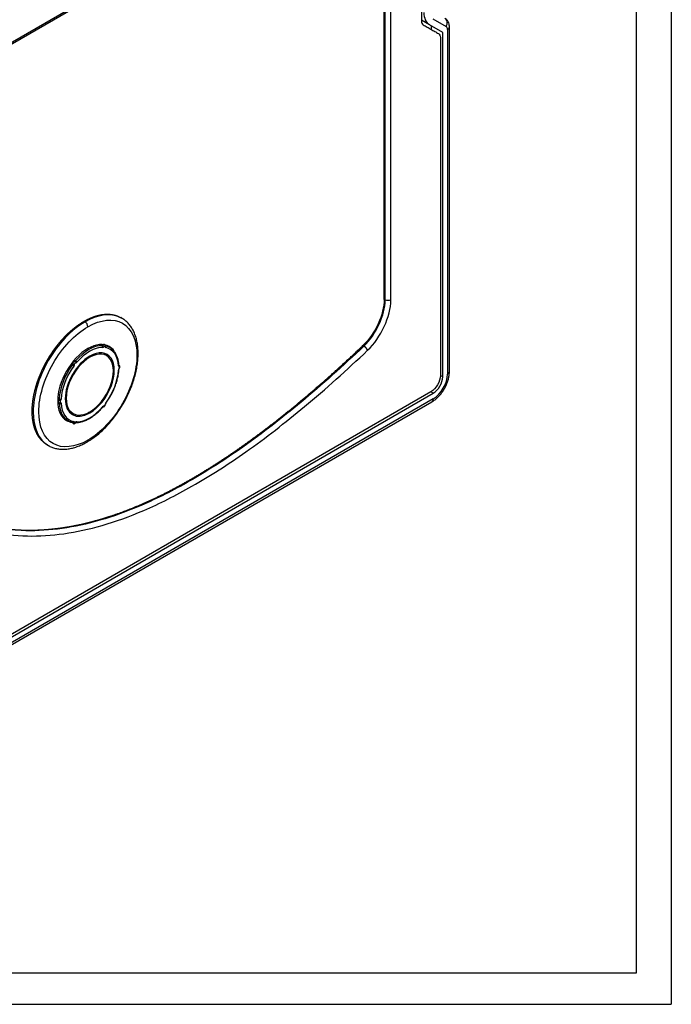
# Model space of a CAD drawing. Header units: millimetres. Extents: x 4 to 205, y 5 to 292.
# Tile 31 of 108: x 56 to 80, y 81 to 118. Entities that reach past the tile are written whole.
import ezdxf

# ---------------------------------------------------------------- set-up
doc = ezdxf.new("R2010")
doc.units = ezdxf.units.MM
doc.layers.add('1', color=7, linetype='CONTINUOUS')

msp = doc.modelspace()

# ---------------------------------------------------------------- linework, layer by layer
at = {"layer": '1', "color": 251, "linetype": 'CONTINUOUS'}
for p, q in [((80.317, 141.906), (80.317, 80.834)), ((57.612, 103.54), (57.647, 103.52)), ((57.647, 103.52), (57.612, 103.54)), ((21.614, 80.834), (80.317, 80.834))]:
    msp.add_line(p, q, dxfattribs=at)
at = {"layer": '1', "color": 172, "linetype": 'CONTINUOUS'}
for p, q in [((79, 141), (79, 82)), ((79, 82), (22, 82))]:
    msp.add_line(p, q, dxfattribs=at)
at = {"layer": '1', "color": 27, "linetype": 'CONTINUOUS'}
for p, q in [((70.958, 126.617), (70.958, 117.643)), ((52.796, 115.16), (68.877, 124.444)), ((68.908, 124.513), (52.827, 115.229)), ((69.562, 107.214), (69.562, 124.013)), ((69.597, 107.194), (69.597, 123.992)), ((69.809, 107.194), (69.809, 123.992)), ((71.254, 117.499), (70.958, 117.67)), ((71.379, 117.716), (71.879, 117.427)), ((71.754, 117.211), (71.254, 117.499)), ((71.329, 117.319), (71.329, 117.456)), ((71.754, 104.316), (71.754, 117.211)), ((71.93, 117.313), (71.93, 104.418)), ((72.004, 104.52), (72.004, 117.415)), ((71.665, 117.015), (71.665, 104.367)), ((69.597, 107.194), (69.562, 107.214)), ((59.729, 106.514), (59.693, 106.534)), ((58.354, 106.378), (58.319, 106.398)), ((58.924, 105.527), (58.99, 105.488)), ((58.989, 105.524), (59.021, 105.506)), ((59.111, 105.478), (59.112, 105.478)), ((59.283, 105.415), (59.121, 105.508)), ((57.831, 104.793), (57.879, 104.766)), ((57.858, 104.826), (57.894, 104.805)), ((57.97, 104.899), (57.935, 104.918)), ((58, 104.917), (57.956, 104.943)), ((59.622, 104.748), (59.621, 104.753)), ((59.629, 104.748), (59.622, 104.753)), ((59.629, 104.748), (59.622, 104.751)), ((71.754, 104.316), (71.665, 104.367)), ((50.687, 91.745), (71.4, 103.704)), ((71.312, 103.755), (51.04, 92.051)), ((71.4, 103.704), (71.312, 103.755)), ((50.51, 91.354), (71.348, 103.385)), ((71.4, 103.499), (50.614, 91.498)), ((57.369, 103.45), (57.333, 103.471)), ((57.333, 103.37), (57.362, 103.353)), ((57.334, 103.357), (57.384, 103.328)), ((57.384, 103.49), (57.337, 103.517)), ((57.362, 103.353), (57.369, 103.35)), ((57.369, 103.35), (57.378, 103.347)), ((59.038, 103.198), (59.039, 103.198)), ((57.546, 102.78), (57.708, 102.687)), ((57.894, 102.602), (57.847, 102.63)), ((57.888, 102.62), (57.889, 102.62)), ((56.943, 101.771), (56.979, 101.75))]:
    msp.add_line(p, q, dxfattribs=at)
for centre, major_axis, ratio, start_param, end_param in [((71.754, 118.366), (0.5, 0.866), 0.57735, 2.356194, 3.141593), ((71.702, 117.529), (0.125, 0.217), 0.816497, 4.71238, 6.283185), ((71.754, 117.211), (-0.125, -0.217), 0.57735, 2.356194, 3.141593), ((71.754, 117.415), (0.25, 0), 0.57735, 5.497787, 6.283014), ((58.495, 104.051), (0.788, 1.364), 0.57735, 0.32482, 1.245977), ((58.531, 104.03), (0.762, 1.321), 0.57735, 0.32482, 1.245977), ((59.006, 105.534), (-0.025, -0.0433), 0.57735, 0.32482, 1.220977), ((58.975, 105.443), (0.0002, -0.05), 0.773801, 1.146839, 2.717634), ((59.041, 105.514), (-0.05, -0.0866), 0.57735, 0.32482, 1.220977), ((59.043, 105.463), (0.0375, 0.065), 0.57735, 6.28235, 7.504162), ((59.036, 105.477), (0.0372, -0.0334), 0.279836, 0.645201, 2.216019), ((59.079, 105.443), (0.0125, 0.0216), 0.57735, 5.585807, 7.504162), ((59.061, 105.475), (-0.0498, -0.004), 0.625868, 2.308138, 3.141572), ((59.167, 105.502), (-0.05, -0.0866), 0.57735, 5.585807, 6.481965), ((59.092, 105.432), (-0.0093, -0.0491), 0.800418, 1.298443, 2.869262), ((58.495, 104.051), (0.788, 1.364), 0.57735, 6.283181, 6.481965), ((58.531, 104.03), (0.762, 1.321), 0.57735, 5.560807, 6.481965), ((58.495, 104.051), (0.788, 1.364), 0.57735, 6.177119, 6.283181), ((58.531, 104.03), (-0.65, -1.126), 0.57735, 3.926991, 7.068583), ((58.531, 104.03), (-0.65, -1.126), 0.57735, 0.785398, 3.926991), ((58.495, 104.051), (0.788, 1.364), 0.57735, 1.372017, 2.293174), ((58.531, 104.03), (0.762, 1.321), 0.57735, 1.372017, 2.293174), ((57.859, 104.788), (-0.025, -0.0433), 0.57735, 1.372017, 2.268174), ((57.898, 104.743), (0.0401, -0.0298), 0.161236, 0.624887, 2.195682), ((57.947, 104.83), (0.0375, 0.065), 0.57735, 0.349819, 2.268174), ((57.93, 104.822), (0.0499, -0.0037), 0.524362, 3.967292, 5.53811), ((57.895, 104.768), (-0.05, -0.0866), 0.57735, 1.372017, 2.268174), ((57.983, 104.81), (0.0125, 0.0216), 0.57735, 0.349819, 2.268174), ((57.985, 104.944), (-0.025, -0.0433), 0.57735, 0.349819, 1.245977), ((57.955, 104.853), (0.002, -0.05), 0.767045, 1.119474, 2.690267), ((58.02, 104.924), (-0.05, -0.0866), 0.57735, 0.349819, 1.245977), ((58.016, 104.889), (0.0377, -0.0328), 0.260575, 0.640748, 2.211811), ((59.572, 104.75), (-0.0499, -0.0028), 0.612565, 2.322636, 3.141374), ((59.677, 104.776), (-0.05, -0.0866), 0.57735, 5.560807, 6.456965), ((59.601, 104.706), (-0.0113, -0.0487), 0.804199, 1.330955, 2.901773), ((59.627, 104.663), (0.0125, 0.0216), 0.57735, 4.53861, 6.456965), ((58.531, 104.03), (0.762, 1.321), 0.57735, 4.51361, 5.434767), ((59.677, 104.609), (-0.05, -0.0866), 0.57735, 4.53861, 5.434767), ((59.572, 104.594), (-0.0499, 0.0026), 0.539844, 2.385695, 3.142026), ((59.601, 104.673), (-0.0406, 0.0292), 0.141177, 3.141785, 3.764242), ((71.4, 104.112), (-0.375, -0.65), 0.57735, 0.785398, 2.356194), ((71.4, 104.112), (0.25, 0.433), 0.57735, 3.926991, 5.497787), ((71.754, 104.52), (0.25, 0), 0.57735, 5.497785, 6.283184), ((57.399, 103.418), (0.0375, 0.065), 0.57735, 1.397017, 3.141574), ((57.349, 103.472), (-0.025, -0.0433), 0.57735, 1.397017, 2.293174), ((57.389, 103.429), (0.0406, -0.0292), 0.141177, 0.622654, 2.193448), ((57.349, 103.305), (-0.025, -0.0433), 0.57735, 2.419215, 3.084198), ((57.389, 103.395), (0.0113, 0.0487), 0.804199, 3.141137, 4.472568), ((57.419, 103.508), (0.0499, -0.0026), 0.539844, 3.956576, 5.527458), ((57.419, 103.351), (0.0499, 0.0028), 0.612565, 3.893431, 5.46425), ((58.495, 104.051), (0.788, 1.364), 0.57735, 2.419215, 3.035526), ((57.435, 103.397), (0.0125, 0.0216), 0.57735, 1.397017, 3.315372), ((57.384, 103.452), (-0.05, -0.0866), 0.57735, 1.397017, 2.293174), ((57.384, 103.285), (-0.05, -0.0866), 0.57735, 2.419215, 3.315372), ((58.531, 104.03), (0.762, 1.321), 0.57735, 2.419215, 3.340372), ((58.531, 104.03), (0.762, 1.321), 0.57735, 3.466412, 4.387569), ((59.041, 103.136), (-0.05, -0.0866), 0.57735, 3.491412, 4.387569), ((58.975, 103.212), (-0.0377, 0.0328), 0.260575, 3.141363, 3.782605), ((59.036, 103.248), (-0.002, 0.05), 0.767045, 3.169688, 4.261061), ((59.079, 103.251), (0.0125, 0.0216), 0.57735, 3.491412, 5.409767), ((59.167, 103.292), (-0.05, -0.0866), 0.57735, 4.51361, 5.409767), ((59.061, 103.279), (-0.0499, 0.0037), 0.524362, 2.396497, 3.135716), ((59.092, 103.358), (-0.0401, 0.0298), 0.161236, 3.141362, 3.766477), ((71.223, 103.602), (0.125, -0.217), 0.57735, 6.283183, 7.068583), ((58.495, 104.051), (0.788, 1.364), 0.57735, 3.035526, 3.141589), ((57.859, 102.578), (-0.025, -0.0433), 0.57735, 2.444215, 3.143075), ((57.898, 102.669), (0.0093, 0.0491), 0.800418, 3.141988, 4.440056), ((57.93, 102.626), (0.0498, 0.004), 0.625868, 3.878932, 5.449726), ((57.947, 102.638), (0.0375, 0.065), 0.57735, 2.444215, 3.140754), ((57.895, 102.558), (-0.05, -0.0866), 0.57735, 2.444215, 3.340372), ((57.983, 102.618), (0.0125, 0.0216), 0.57735, 2.444215, 4.36257), ((58.02, 102.547), (-0.05, -0.0866), 0.57735, 3.466412, 4.36257), ((57.955, 102.624), (-0.0372, 0.0334), 0.279836, 3.141059, 3.786814), ((58.016, 102.658), (-0.0002, 0.05), 0.773801, 3.14942, 4.288698)]:
    msp.add_ellipse(centre, major_axis=major_axis, ratio=ratio, start_param=start_param, end_param=end_param, dxfattribs=at)
at = {"layer": '1', "color": 251, "linetype": 'CONTINUOUS'}
for start_param, end_param in [(5.497787, 8.63938), (2.356194, 5.497787)]:
    msp.add_ellipse((58.531, 104.03), major_axis=(0.625, 1.083), ratio=0.57735, start_param=start_param, end_param=end_param, dxfattribs=at)
at = {"layer": '1', "color": 27, "linetype": 'CONTINUOUS'}
for points, degree in [([(70.958, 117.643), (70.958, 117.573), (70.983, 117.519), (71.025, 117.494)], 3), ([(71.025, 117.494), (71.598, 117.164)], 1), ([(71.598, 117.164), (71.64, 117.139), (71.665, 117.084), (71.665, 117.015)], 3), ([(69.562, 107.214), (69.562, 106.657), (69.224, 105.926), (68.765, 105.49)], 3), ([(68.8, 105.47), (69.259, 105.906), (69.597, 106.636), (69.597, 107.194)], 3), ([(68.938, 105.311), (69.44, 105.787), (69.809, 106.585), (69.809, 107.194)], 3), ([(69.809, 107.194), (69.754, 107.162), (69.653, 107.162), (69.597, 107.194)], 3), ([(59.723, 106.517), (59.364, 106.721), (58.86, 106.67), (58.354, 106.378)], 3), ([(58.46, 106.194), (58.46, 106.258), (58.409, 106.346), (58.354, 106.378)], 3), ([(68.765, 105.49), (68.776, 105.484), (68.788, 105.477), (68.8, 105.47)], 3), ([(71.665, 104.367), (71.665, 104.153), (71.497, 103.861), (71.312, 103.755)], 3), ([(58.531, 102.969), (58.523, 102.981), (58.516, 102.994), (58.509, 103.007)], 3), ([(58.428, 101.881), (58.447, 101.893), (58.46, 101.916), (58.46, 101.948)], 3)]:
    msp.add_open_spline(points, degree=degree, dxfattribs=at)
for points, degree, knots in [([(72.004, 117.415), (72.004, 117.437), (72, 117.487), (71.981, 117.563), (71.944, 117.638), (71.892, 117.701), (71.85, 117.732), (71.827, 117.746)], 3, [0, 0, 0, 0, 0.166424, 0.386155, 0.595816, 0.800553, 1, 1, 1, 1]), ([(58.319, 106.398), (58.343, 106.412), (58.39, 106.438), (58.461, 106.475), (58.563, 106.522), (58.658, 106.56), (58.751, 106.592), (58.844, 106.618), (58.935, 106.639), (59.025, 106.653), (59.151, 106.665), (59.283, 106.66), (59.365, 106.65), (59.478, 106.628), (59.594, 106.585), (59.664, 106.551), (59.694, 106.534), (59.694, 106.534)], 2, [0, 0, 0, 0.031248, 0.062496, 0.124992, 0.196416, 0.249984, 0.321408, 0.374977, 0.446401, 0.499969, 0.624961, 0.696385, 0.749953, 0.874945, 0.946369, 0.999938, 1, 1, 1]), ([(58.429, 101.879), (58.46, 101.897), (58.549, 101.951), (58.696, 102.052), (58.867, 102.187), (59.034, 102.338), (59.196, 102.502), (59.351, 102.679), (59.498, 102.867), (59.636, 103.064), (59.765, 103.27), (59.882, 103.482), (59.988, 103.699), (60.082, 103.92), (60.162, 104.142), (60.229, 104.364), (60.28, 104.585), (60.317, 104.802), (60.339, 105.015), (60.345, 105.221), (60.335, 105.42), (60.309, 105.609), (60.267, 105.786), (60.208, 105.951), (60.135, 106.101), (60.046, 106.236), (59.944, 106.353), (59.836, 106.447), (59.759, 106.496), (59.722, 106.516)], 3, [0, 0, 0, 0, 0.020202, 0.058357, 0.096483, 0.134573, 0.172623, 0.210638, 0.248623, 0.286586, 0.324536, 0.362484, 0.400437, 0.438404, 0.476394, 0.514418, 0.552485, 0.590602, 0.628777, 0.667009, 0.705291, 0.743596, 0.781863, 0.820008, 0.85792, 0.895482, 0.932611, 0.969299, 1, 1, 1, 1]), ([(58.46, 106.194), (58.941, 106.472), (59.42, 106.519), (60.1, 106.126), (60.298, 105.688), (60.298, 104.577), (60.1, 103.91), (59.42, 102.731), (58.941, 102.226), (58.46, 101.948)], 3, [0, 0, 0, 0, 0.25, 0.25, 0.5, 0.5, 0.75, 0.75, 1, 1, 1, 1]), ([(56.943, 101.771), (56.905, 101.793), (56.841, 101.839), (56.755, 101.91), (56.672, 102.006), (56.623, 102.073), (56.559, 102.175), (56.501, 102.302), (56.47, 102.388), (56.43, 102.516), (56.401, 102.669), (56.387, 102.77), (56.378, 102.875), (56.374, 102.983), (56.374, 103.093), (56.379, 103.206), (56.389, 103.321), (56.403, 103.438), (56.43, 103.608), (56.474, 103.799), (56.506, 103.922), (56.559, 104.098), (56.629, 104.291), (56.679, 104.414), (56.755, 104.589), (56.85, 104.778), (56.914, 104.896), (56.982, 105.013), (57.053, 105.128), (57.159, 105.288), (57.283, 105.457), (57.366, 105.56), (57.486, 105.704), (57.625, 105.85), (57.715, 105.939), (57.806, 106.024), (57.899, 106.103), (57.993, 106.179), (58.087, 106.249), (58.166, 106.303), (58.261, 106.365), (58.319, 106.398)], 2, [0, 0, 0, 0.023789, 0.041647, 0.083314, 0.107124, 0.124982, 0.166649, 0.190459, 0.208317, 0.249984, 0.273794, 0.291652, 0.315462, 0.333319, 0.357129, 0.374987, 0.398797, 0.416655, 0.458322, 0.482132, 0.49999, 0.541657, 0.565467, 0.583325, 0.624992, 0.648802, 0.66666, 0.69047, 0.708327, 0.749995, 0.773805, 0.791662, 0.83333, 0.85714, 0.874997, 0.898807, 0.916665, 0.940475, 0.958332, 0.974999, 1, 1, 1]), ([(58.354, 106.378), (57.845, 106.084), (57.339, 105.55), (56.619, 104.303), (56.409, 103.597), (56.409, 102.422), (56.619, 101.959), (56.981, 101.75), (56.983, 101.749), (56.984, 101.748)], 3, [0, 0, 0, 0, 0.332765, 0.332765, 0.66553, 0.66553, 0.998294, 0.998294, 1, 1, 1, 1]), ([(58.46, 101.948), (57.979, 101.67), (57.5, 101.623), (56.82, 102.016), (56.621, 102.454), (56.621, 103.565), (56.82, 104.232), (57.5, 105.411), (57.979, 105.916), (58.46, 106.194)], 3, [0, 0, 0, 0, 0.25, 0.25, 0.5, 0.5, 0.75, 0.75, 1, 1, 1, 1]), ([(47.754, 105.591), (48.036, 104.967), (48.61, 103.823), (49.547, 102.337), (50.491, 101.152), (51.437, 100.223), (52.43, 99.479), (53.544, 98.885), (54.801, 98.481), (56.159, 98.323), (57.555, 98.412), (59.016, 98.726), (60.624, 99.309), (62.432, 100.222), (64.453, 101.519), (66.658, 103.226), (68.161, 104.573), (68.938, 105.311)], 3, [0, 0, 0, 0, 0.082525, 0.156633, 0.222475, 0.280623, 0.334316, 0.391339, 0.453279, 0.512048, 0.567872, 0.623609, 0.68281, 0.750228, 0.825738, 0.908592, 1, 1, 1, 1]), ([(52.663, 99.545), (52.892, 99.413), (53.127, 99.299), (53.436, 99.148), (53.755, 99.029), (54.08, 98.907), (54.413, 98.818), (54.753, 98.727), (55.101, 98.671), (55.277, 98.643), (55.635, 98.604), (56.026, 98.581), (56.398, 98.579), (56.749, 98.592), (57.132, 98.624), (57.715, 98.697), (58.311, 98.823), (58.712, 98.923), (58.915, 98.982), (59.317, 99.1), (59.73, 99.252), (59.934, 99.327), (60.141, 99.411), (60.346, 99.494), (60.554, 99.585), (60.963, 99.766), (61.385, 99.979), (61.796, 100.188), (62.218, 100.428), (62.63, 100.663), (63.051, 100.927), (63.463, 101.186), (63.883, 101.472), (64.293, 101.752), (64.711, 102.059), (65.119, 102.358), (65.534, 102.684), (65.939, 103.001), (66.352, 103.343), (66.754, 103.675), (67.164, 104.033), (67.561, 104.379), (67.968, 104.75), (68.362, 105.108), (68.765, 105.49)], 2, [0, 0, 0, 0.037281, 0.037281, 0.085417, 0.085417, 0.133553, 0.133553, 0.181689, 0.181689, 0.205757, 0.229825, 0.257331, 0.277961, 0.302029, 0.326097, 0.374233, 0.398301, 0.422369, 0.422369, 0.470505, 0.470505, 0.494573, 0.494573, 0.518641, 0.518641, 0.566777, 0.566777, 0.614913, 0.614913, 0.663048, 0.663048, 0.711184, 0.711184, 0.75932, 0.75932, 0.807456, 0.807456, 0.855592, 0.855592, 0.903728, 0.903728, 0.951864, 0.951864, 1, 1, 1]), ([(68.8, 105.47), (68.025, 104.735), (66.528, 103.393), (64.334, 101.695), (62.326, 100.406), (60.53, 99.499), (58.935, 98.921), (57.486, 98.609), (56.102, 98.522), (54.756, 98.678), (53.623, 99.042), (52.958, 99.376), (52.703, 99.523)], 3, [0, 0, 0, 0, 0.1408, 0.268425, 0.384737, 0.488584, 0.579774, 0.665628, 0.751617, 0.842142, 0.937551, 1, 1, 1, 1]), ([(59.442, 105.285), (59.392, 105.357), (59.331, 105.416), (59.051, 105.578), (58.756, 105.548), (58.164, 105.206), (57.869, 104.896), (57.451, 104.17), (57.329, 103.76), (57.329, 103.418)], 3, [0, 0, 0, 0, 0.101802, 0.101802, 0.401202, 0.401202, 0.700601, 0.700601, 1, 1, 1, 1]), ([(59.111, 105.479), (59.11, 105.487), (59.106, 105.501), (59.095, 105.518), (59.085, 105.525), (59.08, 105.527)], 3, [0, 0, 0, 0, 0.392055, 0.756588, 1, 1, 1, 1]), ([(59.621, 104.753), (59.62, 104.779), (59.614, 104.853), (59.593, 104.969), (59.553, 105.094), (59.498, 105.204), (59.435, 105.292), (59.387, 105.336), (59.366, 105.354)], 3, [0, 0, 0, 0, 0.100583, 0.291414, 0.482192, 0.672263, 0.860985, 1, 1, 1, 1]), ([(59.642, 104.643), (59.646, 104.649), (59.655, 104.664), (59.661, 104.689), (59.657, 104.715), (59.647, 104.735), (59.631, 104.748), (59.619, 104.753), (59.613, 104.755)], 3, [0, 0, 0, 0, 0.151543, 0.378075, 0.550225, 0.711571, 0.870166, 1, 1, 1, 1]), ([(59.132, 103.328), (59.151, 103.354), (59.205, 103.429), (59.288, 103.56), (59.377, 103.721), (59.453, 103.887), (59.516, 104.055), (59.566, 104.223), (59.601, 104.388), (59.616, 104.51), (59.621, 104.577), (59.621, 104.591)], 3, [0, 0, 0, 0, 0.067531, 0.195639, 0.32379, 0.451959, 0.580175, 0.70847, 0.836877, 0.965424, 1, 1, 1, 1]), ([(59.621, 104.591), (59.622, 104.595), (59.623, 104.603), (59.628, 104.619), (59.635, 104.633), (59.64, 104.641), (59.642, 104.643)], 3, [0, 0, 0, 0, 0.260041, 0.550915, 0.867381, 1, 1, 1, 1]), ([(71.348, 103.385), (71.369, 103.397), (71.428, 103.434), (71.52, 103.505), (71.621, 103.604), (71.713, 103.715), (71.796, 103.836), (71.866, 103.964), (71.924, 104.098), (71.968, 104.235), (71.995, 104.37), (72.003, 104.465), (72.004, 104.513), (72.004, 104.52)], 3, [0, 0, 0, 0, 0.057842, 0.161675, 0.26521, 0.368338, 0.471096, 0.573771, 0.676719, 0.78026, 0.884823, 0.984316, 1, 1, 1, 1]), ([(57.329, 103.418), (57.329, 103.076), (57.451, 102.806), (57.721, 102.65), (57.79, 102.627), (57.864, 102.618)], 3, [0, 0, 0, 0, 0.773574, 0.773574, 1, 1, 1, 1]), ([(59.012, 103.179), (59.016, 103.183), (59.023, 103.19), (59.032, 103.196), (59.037, 103.198), (59.038, 103.198), (59.038, 103.198)], 3, [0, 0, 0, 0, 0.279579, 0.561766, 0.830364, 1, 1, 1, 1]), ([(59.038, 103.198), (59.046, 103.199), (59.061, 103.202), (59.081, 103.215), (59.098, 103.234), (59.108, 103.256), (59.11, 103.27), (59.111, 103.276)], 3, [0, 0, 0, 0, 0.217432, 0.397192, 0.614387, 0.863242, 1, 1, 1, 1]), ([(59.111, 103.276), (59.111, 103.28), (59.113, 103.288), (59.118, 103.305), (59.126, 103.319), (59.131, 103.326), (59.132, 103.328)], 3, [0, 0, 0, 0, 0.260182, 0.55372, 0.871937, 1, 1, 1, 1]), ([(58.016, 102.608), (58.038, 102.609), (58.1, 102.612), (58.206, 102.63), (58.335, 102.67), (58.467, 102.73), (58.598, 102.807), (58.729, 102.902), (58.855, 103.012), (58.949, 103.108), (59, 103.165), (59.012, 103.179)], 3, [0, 0, 0, 0, 0.06798, 0.194383, 0.321431, 0.449105, 0.577067, 0.705074, 0.83301, 0.96085, 1, 1, 1, 1]), ([(57.625, 102.748), (57.632, 102.741), (57.666, 102.709), (57.738, 102.667), (57.821, 102.635), (57.873, 102.623), (57.889, 102.62)], 3, [0, 0, 0, 0, 0.096349, 0.469037, 0.840101, 1, 1, 1, 1]), ([(57.91, 102.574), (57.912, 102.573), (57.92, 102.567), (57.936, 102.564), (57.957, 102.567), (57.976, 102.576), (57.987, 102.585), (57.992, 102.591)], 3, [0, 0, 0, 0, 0.076555, 0.312936, 0.528855, 0.74921, 1, 1, 1, 1]), ([(57.992, 102.591), (57.996, 102.594), (58.002, 102.601), (58.012, 102.607), (58.016, 102.608), (58.017, 102.609), (58.017, 102.609)], 3, [0, 0, 0, 0, 0.287546, 0.575623, 0.883987, 1, 1, 1, 1]), ([(56.986, 101.748), (56.992, 101.744), (57.04, 101.713), (57.139, 101.673), (57.283, 101.631), (57.435, 101.609), (57.593, 101.607), (57.758, 101.625), (57.928, 101.662), (58.101, 101.719), (58.269, 101.792), (58.378, 101.85), (58.429, 101.879)], 3, [0, 0, 0, 0, 0.016869, 0.125017, 0.233154, 0.341841, 0.45154, 0.562454, 0.674527, 0.787522, 0.901131, 1, 1, 1, 1])]:
    msp.add_open_spline(points, degree=degree, knots=knots, dxfattribs=at)
msp.add_rational_spline([(68.938, 105.311), (68.919, 105.368), (68.862, 105.434), (68.8, 105.47)], [1.17157267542, 0.94280881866, 0.942809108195, 1.17157354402], degree=3, dxfattribs=at)

doc.saveas('drawing.dxf')
